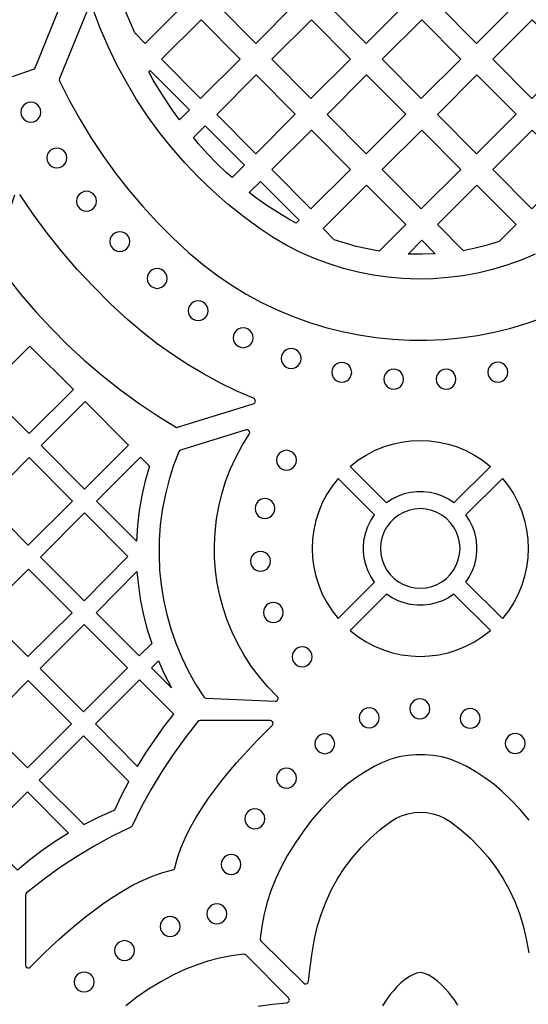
# Model space of a CAD drawing. Header units: millimetres. Extents: x -1176 to 822, y -1617 to -119.
# Tile 88 of 119: x 84 to 170, y -849 to -682. Entities that reach past the tile are written whole.
import ezdxf

# ---------------------------------------------------------------- set-up
doc = ezdxf.new("R2010")
doc.units = ezdxf.units.MM
doc.layers.add('pattern', color=5, linetype='Continuous', true_color=0x0000ff)

msp = doc.modelspace()

# ---------------------------------------------------------------- linework, layer by layer
at = {"layer": 'pattern'}
for points in [[(104.9, -686.26), (103.14, -684.48), (101.64, -681.08), (100.27, -677.61), (104.99, -672.89), (111.6, -679.57)], [(123.69, -672.89), (130.3, -679.57), (123.61, -686.26), (116.99, -679.59)], [(149.01, -679.57), (142.39, -672.89), (135.7, -679.59), (142.31, -686.26)], [(161.09, -672.89), (154.4, -679.59), (161.01, -686.26), (167.71, -679.57)], [(114.34, -682.24), (107.64, -688.94), (114.25, -695.61), (120.95, -688.92)], [(133.04, -682.24), (126.34, -688.94), (132.96, -695.61), (139.65, -688.92)], [(158.36, -688.92), (151.74, -682.24), (145.05, -688.94), (151.66, -695.61)], [(177.06, -688.92), (170.45, -682.24), (163.75, -688.94), (170.37, -695.61)], [(106.25, -692.47), (105.47, -691.09), (105.74, -690.82), (112.38, -697.51), (110.69, -699.2), (109.51, -697.57), (107.84, -695.07)], [(123.69, -691.59), (116.99, -698.28), (123.61, -704.96), (130.3, -698.26)], [(135.7, -698.28), (142.31, -704.96), (149.01, -698.26), (142.39, -691.59)], [(161.09, -691.59), (154.4, -698.28), (161.01, -704.96), (167.71, -698.26)], [(83.81, -697.91), (83.87, -698.36), (84.04, -698.76), (84.31, -699.1), (84.65, -699.37), (85.05, -699.54), (85.5, -699.6), (85.95, -699.54), (86.35, -699.37), (86.69, -699.1), (86.95, -698.76), (87.12, -698.36), (87.18, -697.91), (87.12, -697.46), (86.95, -697.06), (86.69, -696.72), (86.35, -696.46), (85.95, -696.29), (85.5, -696.23), (85.05, -696.29), (84.65, -696.46), (84.31, -696.72), (84.04, -697.06), (83.87, -697.46)], [(113.92, -703.27), (113.05, -702.23), (115.06, -700.22), (121.69, -706.9), (119.59, -709), (118.65, -708.17), (117.03, -706.62), (115.46, -704.99)], [(132.96, -714.31), (139.65, -707.61), (133.04, -700.94), (126.34, -707.63)], [(145.05, -707.63), (151.66, -714.31), (158.36, -707.61), (151.74, -700.94)], [(177.06, -707.61), (170.45, -700.94), (163.75, -707.63), (170.37, -714.31)], [(88.23, -705.68), (88.29, -706.13), (88.46, -706.53), (88.72, -706.87), (89.06, -707.13), (89.46, -707.3), (89.91, -707.36), (90.36, -707.3), (90.76, -707.13), (91.1, -706.87), (91.37, -706.53), (91.54, -706.13), (91.6, -705.68), (91.54, -705.23), (91.37, -704.83), (91.1, -704.49), (90.76, -704.22), (90.36, -704.06), (89.91, -703.99), (89.46, -704.06), (89.06, -704.22), (88.72, -704.49), (88.46, -704.83), (88.29, -705.23)], [(130.96, -716.25), (130.48, -716.73), (129.41, -716.16), (127.44, -715), (125.5, -713.73), (123.59, -712.37), (122.52, -711.53), (124.4, -709.64)], [(138.75, -720.14), (136.87, -719.53), (135.02, -717.66), (142.39, -710.29), (149.01, -716.96), (144.51, -721.46), (142.57, -721.11), (140.65, -720.67)], [(158.73, -721.34), (160.8, -720.91), (162.86, -720.39), (164.89, -719.78), (167.71, -716.96), (161.09, -710.29), (154.4, -716.98)], [(93.25, -713.01), (93.31, -713.46), (93.48, -713.86), (93.74, -714.2), (94.08, -714.47), (94.49, -714.64), (94.93, -714.7), (95.38, -714.64), (95.78, -714.47), (96.12, -714.2), (96.39, -713.86), (96.56, -713.46), (96.62, -713.01), (96.56, -712.56), (96.39, -712.16), (96.12, -711.82), (95.78, -711.56), (95.38, -711.39), (94.93, -711.33), (94.49, -711.39), (94.08, -711.56), (93.74, -711.82), (93.48, -712.16), (93.31, -712.56)], [(98.89, -719.86), (98.95, -720.31), (99.12, -720.71), (99.38, -721.05), (99.72, -721.32), (100.12, -721.49), (100.57, -721.55), (101.02, -721.49), (101.42, -721.32), (101.76, -721.05), (102.03, -720.71), (102.2, -720.31), (102.26, -719.86), (102.2, -719.41), (102.03, -719.01), (101.76, -718.67), (101.42, -718.41), (101.02, -718.24), (100.57, -718.18), (100.12, -718.24), (99.72, -718.41), (99.38, -718.67), (99.12, -719.01), (98.95, -719.41)], [(151.73, -722), (151.37, -722), (149.42, -721.96), (151.74, -719.64), (154.01, -721.92)], [(105.21, -726.09), (105.27, -726.54), (105.44, -726.94), (105.71, -727.29), (106.05, -727.55), (106.45, -727.72), (106.9, -727.78), (107.34, -727.72), (107.75, -727.55), (108.09, -727.29), (108.35, -726.94), (108.52, -726.54), (108.58, -726.09), (108.52, -725.65), (108.35, -725.24), (108.09, -724.9), (107.75, -724.64), (107.34, -724.47), (106.9, -724.41), (106.45, -724.47), (106.05, -724.64), (105.71, -724.9), (105.44, -725.24), (105.27, -725.65)], [(112.17, -731.57), (112.23, -732.01), (112.4, -732.42), (112.66, -732.76), (113.01, -733.02), (113.41, -733.19), (113.86, -733.25), (114.3, -733.19), (114.71, -733.02), (115.05, -732.76), (115.31, -732.42), (115.48, -732.01), (115.54, -731.57), (115.48, -731.12), (115.31, -730.72), (115.05, -730.38), (114.71, -730.11), (114.3, -729.94), (113.86, -729.88), (113.41, -729.94), (113.01, -730.11), (112.66, -730.38), (112.4, -730.72), (112.23, -731.12)], [(119.78, -736.16), (119.84, -736.6), (120.01, -737.01), (120.27, -737.35), (120.61, -737.61), (121.02, -737.78), (121.47, -737.84), (121.91, -737.78), (122.31, -737.61), (122.66, -737.35), (122.92, -737.01), (123.09, -736.6), (123.15, -736.16), (123.09, -735.71), (122.92, -735.3), (122.66, -734.96), (122.31, -734.7), (121.91, -734.53), (121.47, -734.47), (121.02, -734.53), (120.61, -734.7), (120.27, -734.96), (120.01, -735.3), (119.84, -735.71)], [(85.33, -737.6), (77.87, -745.06), (85.22, -752.41), (92.72, -744.92)], [(127.93, -739.67), (127.99, -740.12), (128.16, -740.52), (128.42, -740.86), (128.76, -741.12), (129.17, -741.29), (129.61, -741.35), (130.06, -741.29), (130.46, -741.12), (130.8, -740.86), (131.07, -740.52), (131.24, -740.12), (131.3, -739.67), (131.24, -739.22), (131.07, -738.82), (130.8, -738.48), (130.46, -738.21), (130.06, -738.04), (129.61, -737.98), (129.17, -738.04), (128.76, -738.21), (128.42, -738.48), (128.16, -738.82), (127.99, -739.22)], [(136.49, -742.02), (136.55, -742.46), (136.72, -742.87), (136.98, -743.21), (137.33, -743.47), (137.73, -743.64), (138.18, -743.7), (138.62, -743.64), (139.03, -743.47), (139.37, -743.21), (139.63, -742.87), (139.8, -742.46), (139.86, -742.02), (139.8, -741.57), (139.63, -741.17), (139.37, -740.82), (139.03, -740.56), (138.62, -740.39), (138.18, -740.33), (137.73, -740.39), (137.33, -740.56), (136.98, -740.82), (136.72, -741.17), (136.55, -741.57)], [(162.95, -741.99), (163.01, -742.44), (163.18, -742.84), (163.44, -743.19), (163.78, -743.45), (164.19, -743.62), (164.63, -743.68), (165.08, -743.62), (165.49, -743.45), (165.83, -743.19), (166.09, -742.84), (166.26, -742.44), (166.32, -741.99), (166.26, -741.55), (166.09, -741.14), (165.83, -740.8), (165.49, -740.54), (165.08, -740.37), (164.63, -740.31), (164.19, -740.37), (163.78, -740.54), (163.44, -740.8), (163.18, -741.14), (163.01, -741.55)], [(145.29, -743.18), (145.35, -743.63), (145.52, -744.03), (145.79, -744.37), (146.13, -744.64), (146.53, -744.81), (146.98, -744.87), (147.42, -744.81), (147.83, -744.64), (148.17, -744.37), (148.43, -744.03), (148.6, -743.63), (148.66, -743.18), (148.6, -742.73), (148.43, -742.33), (148.17, -741.99), (147.83, -741.73), (147.42, -741.56), (146.98, -741.5), (146.53, -741.56), (146.13, -741.73), (145.79, -741.99), (145.52, -742.33), (145.35, -742.73)], [(154.16, -743.18), (154.22, -743.62), (154.39, -744.03), (154.66, -744.37), (155, -744.63), (155.4, -744.8), (155.85, -744.86), (156.3, -744.8), (156.7, -744.63), (157.04, -744.37), (157.3, -744.03), (157.47, -743.62), (157.53, -743.18), (157.47, -742.73), (157.3, -742.33), (157.04, -741.98), (156.7, -741.72), (156.3, -741.55), (155.85, -741.49), (155.4, -741.55), (155, -741.72), (154.66, -741.98), (154.39, -742.33), (154.22, -742.73)], [(87.23, -754.45), (94.6, -761.83), (102.06, -754.37), (94.72, -746.96)], [(110.56, -755.5), (109.64, -757.93), (108.86, -760.4), (108.24, -762.89), (107.76, -765.41), (107.43, -767.94), (107.25, -770.47), (107.22, -773.01), (107.33, -775.55), (107.59, -778.07), (107.99, -780.57), (108.53, -783.05), (109.22, -785.5), (110.05, -787.91), (111.03, -790.28), (112.14, -792.6), (113.4, -794.86), (114.8, -797.06), (114.96, -797.21), (115.17, -797.27), (126.89, -797.79), (127.13, -797.74), (127.3, -797.6), (127.39, -797.39), (127.38, -797.17), (127.25, -796.96), (125.66, -795.32), (124.19, -793.6), (122.85, -791.81), (121.64, -789.95), (120.56, -788.02), (119.6, -786.05), (118.78, -784.03), (118.09, -781.96), (117.53, -779.86), (117.1, -777.74), (116.8, -775.59), (116.64, -773.43), (116.61, -771.26), (116.72, -769.1), (116.96, -766.93), (117.34, -764.78), (117.85, -762.65), (118.51, -760.54), (119.3, -758.47), (120.23, -756.43), (121.3, -754.44), (122.51, -752.5), (122.6, -752.27), (122.56, -752.05), (122.42, -751.87), (122.22, -751.76), (121.97, -751.78), (110.86, -755.22), (110.68, -755.32)], [(139.6, -757.96), (140.92, -756.93), (142.31, -756.04), (143.75, -755.29), (145.24, -754.67), (146.76, -754.19), (148.32, -753.85), (149.9, -753.65), (151.48, -753.58), (153.06, -753.65), (154.64, -753.85), (156.19, -754.19), (157.72, -754.67), (159.21, -755.29), (160.65, -756.04), (162.04, -756.93), (163.36, -757.96), (157.19, -764.12), (156.24, -763.5), (155.23, -763.01), (154.19, -762.63), (153.11, -762.39), (152.03, -762.26), (150.93, -762.26), (149.84, -762.39), (148.77, -762.63), (147.73, -763.01), (146.72, -763.5), (145.77, -764.12)], [(127.12, -756.92), (127.18, -757.37), (127.35, -757.77), (127.61, -758.12), (127.96, -758.38), (128.36, -758.55), (128.81, -758.61), (129.25, -758.55), (129.66, -758.38), (130, -758.12), (130.26, -757.77), (130.43, -757.37), (130.49, -756.92), (130.43, -756.47), (130.26, -756.07), (130, -755.73), (129.66, -755.47), (129.25, -755.3), (128.81, -755.24), (128.36, -755.3), (127.96, -755.47), (127.61, -755.73), (127.35, -756.07), (127.18, -756.47)], [(85.08, -771.3), (92.58, -763.88), (85.21, -756.44), (77.74, -763.97)], [(105.59, -757.9), (104.87, -760.4), (104.29, -762.92), (103.85, -765.45), (103.55, -768.01), (103.39, -770.62), (96.65, -763.87), (104.07, -756.38)], [(137.56, -783.75), (143.73, -777.59), (143.11, -776.63), (142.61, -775.63), (142.24, -774.58), (141.99, -773.51), (141.86, -772.42), (141.86, -771.33), (141.99, -770.24), (142.24, -769.17), (142.61, -768.13), (143.11, -767.12), (143.73, -766.17), (137.56, -760), (136.53, -761.32), (135.64, -762.7), (134.89, -764.15), (134.27, -765.64), (133.8, -767.16), (133.45, -768.72), (133.25, -770.29), (133.18, -771.88), (133.25, -773.46), (133.45, -775.03), (133.8, -776.59), (134.27, -778.12), (134.89, -779.61), (135.64, -781.05), (136.53, -782.43)], [(159.23, -777.59), (159.85, -776.63), (160.35, -775.63), (160.72, -774.58), (160.97, -773.51), (161.09, -772.42), (161.09, -771.33), (160.97, -770.24), (160.72, -769.17), (160.35, -768.13), (159.85, -767.12), (159.23, -766.17), (165.4, -760), (166.43, -761.32), (167.31, -762.7), (168.07, -764.15), (168.68, -765.64), (169.16, -767.16), (169.5, -768.72), (169.71, -770.29), (169.78, -771.88), (169.71, -773.46), (169.5, -775.03), (169.16, -776.59), (168.68, -778.12), (168.07, -779.61), (167.31, -781.05), (166.43, -782.43), (165.4, -783.75)], [(123.49, -765.12), (123.55, -765.57), (123.72, -765.97), (123.98, -766.31), (124.32, -766.58), (124.72, -766.75), (125.17, -766.81), (125.62, -766.75), (126.02, -766.58), (126.36, -766.31), (126.63, -765.97), (126.8, -765.57), (126.86, -765.12), (126.8, -764.67), (126.63, -764.27), (126.36, -763.93), (126.02, -763.66), (125.62, -763.49), (125.17, -763.43), (124.72, -763.49), (124.32, -763.66), (123.98, -763.93), (123.72, -764.27), (123.55, -764.67)], [(101.96, -773.23), (94.58, -765.86), (87.14, -773.37), (94.52, -780.74)], [(144.74, -771.88), (144.81, -772.87), (145.02, -773.82), (145.37, -774.72), (145.82, -775.55), (146.39, -776.3), (147.06, -776.96), (147.81, -777.53), (148.64, -777.99), (149.53, -778.33), (150.48, -778.55), (151.48, -778.62), (152.48, -778.55), (153.43, -778.33), (154.32, -777.99), (155.15, -777.53), (155.9, -776.96), (156.57, -776.3), (157.13, -775.55), (157.59, -774.72), (157.93, -773.82), (158.15, -772.87), (158.22, -771.88), (158.15, -770.88), (157.93, -769.93), (157.59, -769.03), (157.13, -768.21), (156.57, -767.45), (155.9, -766.79), (155.15, -766.22), (154.32, -765.76), (153.43, -765.42), (152.48, -765.21), (151.48, -765.13), (150.48, -765.21), (149.53, -765.42), (148.64, -765.76), (147.81, -766.22), (147.06, -766.79), (146.39, -767.45), (145.82, -768.21), (145.37, -769.03), (145.02, -769.93), (144.81, -770.88)], [(122.72, -774.05), (122.78, -774.5), (122.95, -774.9), (123.21, -775.25), (123.56, -775.51), (123.96, -775.68), (124.41, -775.74), (124.85, -775.68), (125.26, -775.51), (125.6, -775.25), (125.86, -774.9), (126.03, -774.5), (126.09, -774.05), (126.03, -773.6), (125.86, -773.2), (125.6, -772.86), (125.26, -772.6), (124.85, -772.43), (124.41, -772.37), (123.96, -772.43), (123.56, -772.6), (123.21, -772.86), (122.95, -773.2), (122.78, -773.6)], [(92.51, -782.78), (85.12, -775.4), (77.67, -782.85), (85.02, -790.2)], [(105.99, -787.99), (103.88, -790.1), (96.55, -782.77), (103.48, -775.77), (103.73, -778.27), (104.1, -780.74), (104.6, -783.18), (105.23, -785.59)], [(124.9, -782.75), (124.97, -783.2), (125.13, -783.6), (125.4, -783.94), (125.74, -784.2), (126.14, -784.37), (126.59, -784.43), (127.04, -784.37), (127.44, -784.2), (127.78, -783.94), (128.04, -783.6), (128.21, -783.2), (128.27, -782.75), (128.21, -782.3), (128.04, -781.9), (127.78, -781.56), (127.44, -781.29), (127.04, -781.12), (126.59, -781.06), (126.14, -781.12), (125.74, -781.29), (125.4, -781.56), (125.13, -781.9), (124.97, -782.3)], [(139.6, -785.8), (140.92, -786.82), (142.31, -787.71), (143.75, -788.46), (145.24, -789.08), (146.76, -789.56), (148.32, -789.9), (149.9, -790.11), (151.48, -790.17), (153.06, -790.11), (154.64, -789.9), (156.19, -789.56), (157.72, -789.08), (159.21, -788.46), (160.65, -787.71), (162.04, -786.82), (163.36, -785.8), (157.19, -779.63), (156.24, -780.25), (155.23, -780.75), (154.19, -781.12), (153.11, -781.37), (152.03, -781.49), (150.93, -781.49), (149.84, -781.37), (148.77, -781.12), (147.73, -780.75), (146.72, -780.25), (145.77, -779.63)], [(94.42, -799.59), (101.87, -792.14), (94.52, -784.79), (87.07, -792.24)], [(129.8, -790.26), (129.86, -790.71), (130.03, -791.11), (130.29, -791.45), (130.63, -791.71), (131.04, -791.88), (131.49, -791.94), (131.93, -791.88), (132.34, -791.71), (132.68, -791.45), (132.94, -791.11), (133.11, -790.71), (133.17, -790.26), (133.11, -789.81), (132.94, -789.41), (132.68, -789.07), (132.34, -788.8), (131.93, -788.63), (131.49, -788.57), (131.04, -788.63), (130.63, -788.8), (130.29, -789.07), (130.03, -789.41), (129.86, -789.81)], [(109.34, -795.52), (105.95, -792.12), (107.12, -790.95), (108.17, -793.27)], [(84.92, -809.09), (92.4, -801.62), (85.03, -794.25), (77.59, -801.76)], [(103.57, -808.82), (104.99, -806.53), (106.49, -804.3), (108.06, -802.13), (109.72, -800), (103.92, -794.15), (96.44, -801.62)], [(149.72, -799.05), (149.78, -799.5), (149.95, -799.9), (150.21, -800.25), (150.56, -800.51), (150.96, -800.68), (151.41, -800.74), (151.85, -800.68), (152.26, -800.51), (152.6, -800.25), (152.86, -799.9), (153.03, -799.5), (153.09, -799.05), (153.03, -798.6), (152.86, -798.2), (152.6, -797.86), (152.26, -797.6), (151.85, -797.43), (151.41, -797.37), (150.96, -797.43), (150.56, -797.6), (150.21, -797.86), (149.95, -798.2), (149.78, -798.6)], [(141.15, -800.61), (141.21, -801.05), (141.38, -801.46), (141.65, -801.8), (141.99, -802.06), (142.39, -802.23), (142.84, -802.29), (143.28, -802.23), (143.69, -802.06), (144.03, -801.8), (144.29, -801.46), (144.46, -801.05), (144.52, -800.61), (144.46, -800.16), (144.29, -799.76), (144.03, -799.41), (143.69, -799.15), (143.28, -798.98), (142.84, -798.92), (142.39, -798.98), (141.99, -799.15), (141.65, -799.41), (141.38, -799.76), (141.21, -800.16)], [(158.26, -800.69), (158.32, -801.14), (158.49, -801.54), (158.75, -801.88), (159.09, -802.14), (159.49, -802.31), (159.94, -802.37), (160.39, -802.31), (160.79, -802.14), (161.13, -801.88), (161.4, -801.54), (161.57, -801.14), (161.63, -800.69), (161.57, -800.24), (161.4, -799.84), (161.13, -799.5), (160.79, -799.23), (160.39, -799.06), (159.94, -799), (159.49, -799.06), (159.09, -799.23), (158.75, -799.5), (158.49, -799.84), (158.32, -800.24)], [(114.19, -801.05), (113.98, -801.09), (113.81, -801.23), (111.64, -803.99), (109.59, -806.81), (107.68, -809.71), (105.89, -812.68), (104.22, -815.75), (102.67, -818.9), (102.58, -819.04), (102.44, -819.13), (99.28, -820.68), (96.22, -822.35), (93.24, -824.14), (90.35, -826.05), (87.52, -828.09), (84.76, -830.27), (84.63, -830.43), (84.59, -830.64), (84.59, -842.52), (84.64, -842.75), (84.79, -842.91), (84.99, -842.99), (85.21, -842.98), (85.41, -842.86), (86.53, -841.73), (87.73, -840.54), (89.01, -839.32), (90.36, -838.07), (91.77, -836.82), (93.24, -835.57), (94.76, -834.33), (96.32, -833.13), (97.92, -831.97), (99.55, -830.88), (101.2, -829.86), (102.86, -828.93), (104.54, -828.1), (106.22, -827.39), (107.89, -826.81), (109.55, -826.38), (109.73, -826.32), (109.85, -826.2), (109.92, -826.02), (110.35, -824.35), (110.93, -822.68), (111.64, -821), (112.47, -819.33), (113.4, -817.66), (114.42, -816.01), (115.51, -814.39), (116.67, -812.79), (117.87, -811.23), (119.11, -809.71), (120.36, -808.24), (121.62, -806.83), (122.87, -805.48), (124.09, -804.2), (125.27, -803), (126.4, -801.88), (126.53, -801.68), (126.54, -801.46), (126.46, -801.26), (126.29, -801.12), (126.07, -801.06)], [(102.1, -811.4), (94.42, -803.65), (86.9, -811.16), (94.49, -818.68), (97.08, -817.37), (99.72, -816.19), (100.87, -813.78)], [(133.61, -804.98), (133.67, -805.43), (133.84, -805.83), (134.1, -806.17), (134.44, -806.44), (134.85, -806.61), (135.29, -806.67), (135.74, -806.61), (136.14, -806.44), (136.49, -806.17), (136.75, -805.83), (136.92, -805.43), (136.98, -804.98), (136.92, -804.53), (136.75, -804.13), (136.49, -803.79), (136.14, -803.52), (135.74, -803.35), (135.29, -803.29), (134.85, -803.35), (134.44, -803.52), (134.1, -803.79), (133.84, -804.13), (133.67, -804.53)], [(165.89, -804.96), (165.95, -805.41), (166.12, -805.81), (166.39, -806.15), (166.73, -806.41), (167.13, -806.58), (167.58, -806.64), (168.03, -806.58), (168.43, -806.41), (168.77, -806.15), (169.03, -805.81), (169.2, -805.41), (169.26, -804.96), (169.2, -804.51), (169.03, -804.11), (168.77, -803.76), (168.43, -803.5), (168.03, -803.33), (167.58, -803.27), (167.13, -803.33), (166.73, -803.5), (166.39, -803.76), (166.12, -804.11), (165.95, -804.51)], [(127.14, -810.82), (127.2, -811.27), (127.37, -811.67), (127.63, -812.01), (127.97, -812.28), (128.37, -812.45), (128.82, -812.51), (129.27, -812.45), (129.67, -812.28), (130.01, -812.01), (130.28, -811.67), (130.45, -811.27), (130.51, -810.82), (130.45, -810.37), (130.28, -809.97), (130.01, -809.63), (129.67, -809.37), (129.27, -809.2), (128.82, -809.14), (128.37, -809.2), (127.97, -809.37), (127.63, -809.63), (127.37, -809.97), (127.2, -810.37)], [(91.91, -820.14), (89.63, -821.57), (87.43, -823.08), (85.3, -824.7), (83.22, -826.41), (77.44, -820.62), (84.92, -813.14)], [(121.77, -817.73), (121.83, -818.18), (122, -818.58), (122.26, -818.92), (122.6, -819.18), (123.01, -819.35), (123.45, -819.41), (123.9, -819.35), (124.3, -819.18), (124.65, -818.92), (124.91, -818.58), (125.08, -818.18), (125.14, -817.73), (125.08, -817.28), (124.91, -816.88), (124.65, -816.54), (124.3, -816.27), (123.9, -816.1), (123.45, -816.04), (123.01, -816.1), (122.6, -816.27), (122.26, -816.54), (122, -816.88), (121.83, -817.28)], [(117.74, -825.46), (117.8, -825.91), (117.97, -826.31), (118.24, -826.66), (118.58, -826.92), (118.98, -827.09), (119.43, -827.15), (119.88, -827.09), (120.28, -826.92), (120.62, -826.66), (120.88, -826.31), (121.05, -825.91), (121.11, -825.46), (121.05, -825.02), (120.88, -824.61), (120.62, -824.27), (120.28, -824.01), (119.88, -823.84), (119.43, -823.78), (118.98, -823.84), (118.58, -824.01), (118.24, -824.27), (117.97, -824.61), (117.8, -825.02)], [(115.33, -833.83), (115.39, -834.28), (115.56, -834.68), (115.82, -835.02), (116.16, -835.29), (116.56, -835.46), (117.01, -835.52), (117.46, -835.46), (117.86, -835.29), (118.2, -835.02), (118.47, -834.68), (118.64, -834.28), (118.7, -833.83), (118.64, -833.38), (118.47, -832.98), (118.2, -832.64), (117.86, -832.38), (117.46, -832.21), (117.01, -832.15), (116.56, -832.21), (116.16, -832.38), (115.82, -832.64), (115.56, -832.98), (115.39, -833.38)], [(107.42, -835.98), (107.48, -836.42), (107.65, -836.83), (107.91, -837.17), (108.26, -837.43), (108.66, -837.6), (109.11, -837.66), (109.55, -837.6), (109.96, -837.43), (110.3, -837.17), (110.56, -836.83), (110.73, -836.42), (110.79, -835.98), (110.73, -835.53), (110.56, -835.13), (110.3, -834.78), (109.96, -834.52), (109.55, -834.35), (109.11, -834.29), (108.66, -834.35), (108.26, -834.52), (107.91, -834.78), (107.65, -835.13), (107.48, -835.53)], [(99.69, -840.05), (99.75, -840.5), (99.92, -840.9), (100.18, -841.24), (100.52, -841.51), (100.93, -841.68), (101.37, -841.74), (101.82, -841.68), (102.22, -841.51), (102.56, -841.24), (102.83, -840.9), (103, -840.5), (103.06, -840.05), (103, -839.6), (102.83, -839.2), (102.56, -838.86), (102.22, -838.6), (101.82, -838.43), (101.37, -838.37), (100.93, -838.43), (100.52, -838.6), (100.18, -838.86), (99.92, -839.2), (99.75, -839.6)], [(92.85, -845.38), (92.91, -845.83), (93.08, -846.23), (93.35, -846.57), (93.69, -846.84), (94.09, -847.01), (94.54, -847.07), (94.99, -847.01), (95.39, -846.84), (95.73, -846.57), (95.99, -846.23), (96.16, -845.83), (96.22, -845.38), (96.16, -844.93), (95.99, -844.53), (95.73, -844.19), (95.39, -843.92), (94.99, -843.75), (94.54, -843.69), (94.09, -843.75), (93.69, -843.92), (93.35, -844.19), (93.08, -844.53), (92.91, -844.93)]]:
    msp.add_lwpolyline(points, close=True, dxfattribs=at)
for points in [[(82.38, -691.84), (85.93, -690.65), (86.1, -690.55), (86.21, -690.38), (90.93, -678.77)], [(95.16, -680.46), (90.34, -692.22), (90.3, -692.42), (90.35, -692.61), (92, -695.89), (93.78, -699.1), (95.68, -702.23), (97.7, -705.28), (99.84, -708.25), (102.1, -711.12), (104.47, -713.91), (106.96, -716.61), (109.55, -719.2), (112.24, -721.7), (114.57, -723.67), (116.98, -725.5), (119.46, -727.19), (122, -728.74), (124.6, -730.16), (127.25, -731.43), (129.95, -732.56), (132.69, -733.55), (135.46, -734.4), (138.27, -735.11), (141.1, -735.69), (143.95, -736.12), (146.82, -736.41), (149.69, -736.56), (152.57, -736.57), (155.45, -736.44), (158.32, -736.17), (161.17, -735.76), (164.01, -735.22), (166.82, -734.53), (169.6, -733.7), (172.35, -732.73)], [(170.95, -722), (168.58, -723), (166.16, -723.86), (163.7, -724.59), (161.22, -725.19), (158.71, -725.65), (156.18, -725.97), (153.64, -726.16), (151.1, -726.21), (148.55, -726.13), (146.01, -725.9), (143.48, -725.54), (140.97, -725.05), (138.48, -724.41), (136.02, -723.64), (133.59, -722.73), (131.2, -721.68), (128.86, -720.49), (126.57, -719.16), (124.34, -717.7), (121.58, -715.68), (118.93, -713.55), (116.38, -711.31), (113.93, -708.96), (111.6, -706.5), (109.38, -703.95), (107.27, -701.31), (105.29, -698.57), (103.43, -695.75), (101.69, -692.85), (100.08, -689.86), (98.6, -686.8), (97.26, -683.68), (96.06, -680.48)], [(82.73, -711.98), (79.12, -722.63), (81.42, -725.77), (83.83, -728.81), (86.35, -731.76), (88.98, -734.6), (91.72, -737.33), (94.56, -739.96), (97.51, -742.48), (100.54, -744.89), (103.67, -747.18), (106.89, -749.34), (110.2, -751.39), (123.2, -747.36)], [(123.24, -746.42), (120.4, -745.19), (117.61, -743.83), (114.86, -742.35), (112.16, -740.75), (109.51, -739.02), (106.93, -737.17), (104.4, -735.2), (101.95, -733.1), (98.96, -730.33), (96.1, -727.49), (93.37, -724.56), (90.76, -721.54), (88.27, -718.42), (85.89, -715.2), (83.62, -711.86)], [(169.95, -817.97), (168.39, -816.13), (166.71, -814.36), (165.34, -813.06), (163.92, -811.86), (162.44, -810.75), (160.89, -809.73), (159.26, -808.79), (157.92, -808.14), (156.54, -807.62), (155.12, -807.23), (153.69, -806.97), (152.24, -806.84), (150.78, -806.84), (149.33, -806.97), (147.9, -807.23), (146.48, -807.62), (145.1, -808.14), (143.76, -808.79), (142.13, -809.73), (140.58, -810.75), (139.1, -811.86), (137.68, -813.06), (136.31, -814.36), (134.63, -816.13), (133.07, -817.97), (131.62, -819.87), (130.27, -821.84), (129.01, -823.9), (127.86, -826.05), (126.95, -827.97), (126.18, -829.9), (125.54, -831.86), (125.02, -833.85), (124.62, -835.89), (124.35, -837.99), (124.36, -838.21), (124.48, -838.38), (131.74, -845.56), (131.94, -845.67), (132.15, -845.69), (132.34, -845.62), (132.49, -845.47), (132.56, -845.25), (132.81, -842.84), (133.14, -840.43), (133.57, -838.04), (134.08, -835.88), (134.73, -833.76), (135.53, -831.71), (136.46, -829.72), (137.53, -827.8), (138.72, -825.97), (140.04, -824.21), (141.48, -822.55), (143.03, -820.99), (144.7, -819.53), (146.47, -818.19), (147.41, -817.61), (148.39, -817.17), (149.41, -816.85), (150.45, -816.65), (151.51, -816.59), (152.57, -816.65), (153.61, -816.85), (154.63, -817.17), (155.61, -817.61), (156.55, -818.19), (158.32, -819.53), (159.99, -820.99), (161.54, -822.55), (162.98, -824.21), (164.3, -825.97), (165.49, -827.8), (166.56, -829.72), (167.49, -831.71), (168.29, -833.76), (168.94, -835.88), (169.45, -838.04), (169.88, -840.43)], [(124.04, -849.47), (126.45, -849.13), (128.86, -848.89), (129.08, -848.82), (129.23, -848.67), (129.3, -848.48), (129.28, -848.27), (129.17, -848.07), (121.99, -840.81), (121.81, -840.69), (121.6, -840.67), (119.5, -840.95), (117.46, -841.35), (115.47, -841.87), (113.51, -842.51), (111.58, -843.28), (109.66, -844.19), (107.51, -845.34), (105.45, -846.6), (103.48, -847.95), (101.58, -849.4)], [(157.82, -849.3), (157.26, -848.43), (156.79, -847.79), (156.26, -847.12), (155.66, -846.44), (155.01, -845.78), (154.32, -845.16), (153.58, -844.62), (152.82, -844.18), (152.04, -843.87), (151.63, -843.79), (151.24, -843.8), (150.86, -843.89), (150.47, -844.03), (149.68, -844.43), (148.92, -844.94), (148.2, -845.54), (147.53, -846.19), (146.93, -846.86), (146.38, -847.52), (145.7, -848.45), (145.07, -849.44)]]:
    msp.add_lwpolyline(points, dxfattribs=at)
msp.add_arc((123.05, -746.88, 690.51), 0.5, 287.2156, 67.747, dxfattribs=at)

doc.saveas('drawing.dxf')
